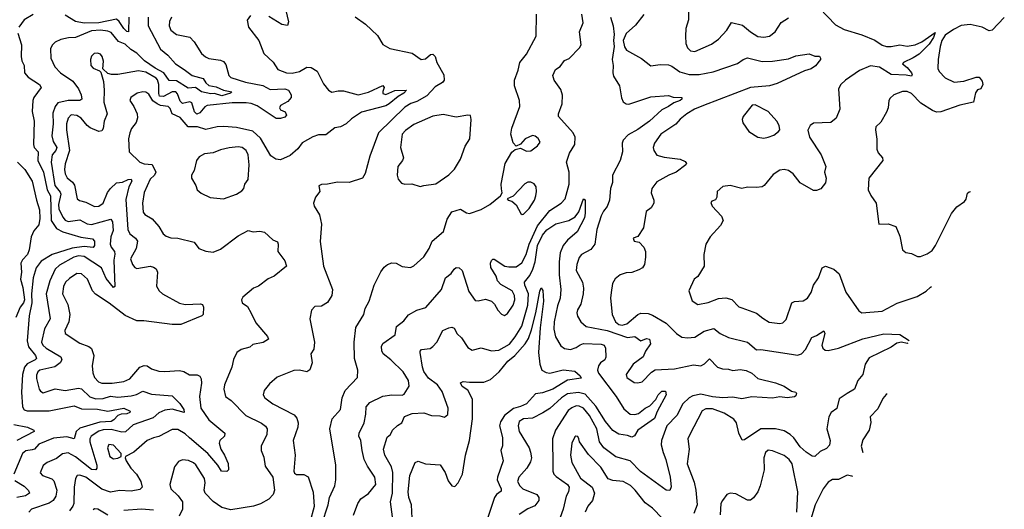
# Model space of a CAD drawing. Extents: x 2143765 to 2212931, y 878955 to 1017455.
# Tile 22 of 256: x 2171884 to 2178608, y 890705 to 894047. Entities that reach past the tile are written whole.
import ezdxf

# ---------------------------------------------------------------- set-up
doc = ezdxf.new("R2010")
doc.units = 0

msp = doc.modelspace()

# ---------------------------------------------------------------- linework, layer by layer
at = {"layer": '0CON20XD'}
for points in [[(2176454.4, 894155), (2176451.5, 894045), (2176433.8, 893986.2), (2176430.8, 893935), (2176434.1, 893884.1), (2176444.6, 893855), (2176465, 893834.5), (2176495, 893830), (2176609.3, 893880.7), (2176655.4, 893914.6), (2176714.2, 893975.8), (2176745, 894028.8), (2176820.3, 894010.3), (2176874.6, 893964.6), (2176925, 893931.2), (2176965, 893927.9), (2177005, 893935.5), (2177042.5, 893965), (2177085, 894026.7), (2177135, 894059.2)], [(2171975, 894081.8), (2171914.7, 894045.3), (2171876.9, 893995)], [(2172629.1, 894065), (2172626, 893965), (2172615, 893967.1), (2172595, 893987.7), (2172564.2, 894034.2), (2172545, 894051.2), (2172424.3, 894025.7), (2172324, 894024), (2172264.5, 894035), (2172195, 894076.7)], [(2173460, 894075), (2173436.4, 894043.6), (2173446.2, 893995), (2173517.5, 893905), (2173552, 893815), (2173615, 893755.8), (2173646.6, 893706.6), (2173706.7, 893685), (2173745, 893680.8), (2173795, 893693.5), (2173845, 893723.3), (2173875, 893721.1), (2173916, 893696), (2173959.8, 893609.8), (2173992.9, 893565), (2174015, 893552.5), (2174058.4, 893561.6), (2174095, 893561.8), (2174195, 893534.6), (2174265, 893552.7), (2174365, 893597.5), (2174373.1, 893585), (2174363.8, 893556.2), (2174365, 893542.9), (2174385, 893536.2), (2174445, 893562.4), (2174526, 893565), (2174507.8, 893545), (2174468.2, 893521.8), (2174408.3, 893471.7), (2174385, 893459.6), (2174218.1, 893415), (2174149.7, 893370.3), (2174113.8, 893335), (2174075, 893314.5), (2174035, 893308.6), (2173975, 893260), (2173925, 893260.6), (2173885, 893247.5), (2173814.1, 893205.9), (2173783.6, 893166.4), (2173730.3, 893119.7), (2173665, 893090.8), (2173633.3, 893095), (2173598.3, 893118.3), (2173528.2, 893238.2), (2173475, 893286.7), (2173365, 893310.5), (2173278, 893318), (2173232.5, 893315), (2173155, 893297.5), (2173097.5, 893315), (2173035, 893314.5), (2172978.8, 893378.8), (2172925.8, 893405), (2172911, 893441), (2172898.8, 893455), (2172845, 893461.9), (2172821.8, 893471.8), (2172793.4, 893493.3), (2172765, 893538.5), (2172745, 893552.5), (2172725, 893555.4), (2172685.3, 893544.7), (2172642.5, 893515), (2172637.1, 893495), (2172664.4, 893455), (2172685.6, 893405), (2172687.9, 893377.9), (2172680, 893345), (2172647.1, 893305), (2172635.5, 893274.5), (2172626.4, 893233.6), (2172631.9, 893145), (2172704.6, 893074.6), (2172735, 893063.8), (2172788.8, 893058.8), (2172812.5, 893005), (2172805, 892985.7), (2172775, 892957.5), (2172733.3, 892866.7), (2172721.8, 892795), (2172726, 892734), (2172737.9, 892717.9), (2172787.8, 892687.8), (2172833.6, 892635), (2172864.4, 892585), (2172885, 892568.1), (2172915, 892556.9), (2172965, 892554.4), (2173075, 892528.8), (2173107.5, 892485), (2173155.8, 892465.8), (2173205, 892460), (2173255, 892480), (2173375, 892571.1), (2173445, 892607.5), (2173479.3, 892599.3), (2173525, 892603.3), (2173555, 892596.7), (2173612.5, 892545), (2173645, 892530), (2173650, 892515), (2173646.2, 892465), (2173695, 892400), (2173706.2, 892365), (2173621.2, 892295), (2173581.7, 892278.3), (2173515, 892228.6), (2173480, 892215), (2173407, 892153), (2173399.2, 892135), (2173404, 892115), (2173440, 892090), (2173465, 892043.8), (2173497.6, 891977.6), (2173577.1, 891885), (2173582, 891865), (2173546.4, 891843.6), (2173475, 891828.6), (2173455, 891812), (2173397.5, 891795), (2173366.7, 891775), (2173343, 891727), (2173333.1, 891675), (2173282.9, 891555), (2173278.6, 891525), (2173288.8, 891475), (2173327.6, 891447.6), (2173428.6, 891345), (2173535, 891292.5), (2173562.2, 891272.2), (2173572.9, 891255), (2173571.5, 891215), (2173533.3, 891135), (2173532.2, 891105), (2173551.1, 891061.1), (2173560.2, 891000.2), (2173613.3, 890925), (2173623.8, 890835), (2173615, 890805.8), (2173585.3, 890774.7), (2173528.1, 890741.9), (2173480, 890725), (2173325, 890700.6), (2173265, 890716.9), (2173205, 890758.1), (2173150, 890815), (2173142.7, 890835), (2173149.7, 890885), (2173145.4, 890915), (2173087.3, 891007.3), (2173071.3, 891021.3), (2173036.9, 891036.9), (2172995, 891042.5), (2172968.9, 891031.1), (2172941.4, 890995), (2172910, 890875), (2172916.2, 890845), (2172966.8, 890796.8), (2172996.2, 890755), (2172996.2, 890705), (2172972.3, 890657.7)], [(2173701.3, 894108.7), (2173718.6, 894031.4), (2173713.3, 894006.7), (2173675, 894014.4), (2173585, 894068.8)], [(2173946.7, 890603.3), (2173990.5, 890735), (2173998.9, 890785), (2174035.5, 890865), (2174043.8, 890905), (2174043.8, 891005), (2174001.5, 891255), (2174017.6, 891322.4), (2174074.3, 891385.7), (2174086.9, 891465), (2174107.8, 891515), (2174190.8, 891605), (2174192.9, 891655), (2174171.1, 891735), (2174168.6, 891845), (2174179.4, 891945), (2174234.2, 892035), (2174244, 892075), (2174270, 892125), (2174304.3, 892235), (2174350.5, 892325), (2174373.5, 892356.5), (2174395, 892375.8), (2174425, 892388), (2174455, 892384), (2174495, 892362.5), (2174515, 892359.2), (2174553.9, 892356.1), (2174575, 892366.2), (2174645, 892427.5), (2174680.5, 892485), (2174700.8, 892535), (2174778.8, 892601.2), (2174804.4, 892685), (2174835, 892736), (2174895, 892754), (2174935, 892728), (2174955, 892724.2), (2175035, 892750.8), (2175094.2, 892785), (2175166.7, 892845), (2175178.8, 892865), (2175175, 892892.5), (2175172.2, 892925), (2175198.5, 893065), (2175245, 893142), (2175268.3, 893161.7), (2175305, 893170), (2175345, 893148.6), (2175375, 893151.4), (2175421.2, 893185), (2175438.3, 893211.7), (2175425, 893236.7), (2175405, 893251.2), (2175385, 893255.6), (2175335, 893232.9), (2175305, 893196.2), (2175275, 893182.5), (2175255, 893206.7), (2175238.5, 893265), (2175245.7, 893305.7), (2175299.6, 893455), (2175298.2, 893495), (2175264.1, 893595), (2175263.4, 893635), (2175287.7, 893702.3), (2175299.1, 893755), (2175345, 893812), (2175411.3, 893935), (2175414.5, 894085)], [(2174162.5, 890665), (2174192.2, 890745), (2174214.7, 890775.3), (2174266.6, 890813.4), (2174315.5, 890875), (2174308.2, 890925), (2174258.1, 890998.1), (2174237.5, 891045), (2174222.3, 891105), (2174214.6, 891175), (2174199.7, 891205), (2174202.2, 891225), (2174236.9, 891295), (2174247.1, 891355), (2174251.1, 891405), (2174275, 891432.7), (2174364, 891476), (2174425, 891486.2), (2174496.8, 891483.2), (2174508.5, 891491.5), (2174544.4, 891545), (2174538.5, 891585), (2174502.8, 891642.8), (2174417.5, 891725), (2174366.2, 891765), (2174357, 891787), (2174355.7, 891815), (2174364.6, 891835.4), (2174447.9, 891895), (2174456.9, 891953.1), (2174508.2, 891991.8), (2174538.3, 892031.7), (2174595, 892062.9), (2174657.2, 892082.8), (2174764.4, 892205), (2174791.9, 892285), (2174831.4, 892315), (2174851.4, 892345), (2174865, 892354.3), (2174885, 892352.5), (2174905, 892333.8), (2174952.1, 892192.1), (2174995, 892130), (2175015, 892128), (2175065, 892138), (2175105, 892126), (2175127.5, 892105), (2175150, 892065), (2175175, 892036), (2175195, 892028), (2175215, 892042), (2175255, 892098), (2175264.6, 892135), (2175263.1, 892165), (2175246.2, 892195), (2175170.3, 892240.3), (2175148.1, 892265), (2175137.8, 892295), (2175100.6, 892355), (2175099.2, 892385), (2175105, 892402.5), (2175115, 892411.2), (2175125, 892411.2), (2175196.2, 892365), (2175225, 892358.8), (2175275, 892360.4), (2175312.9, 892387.1), (2175343.3, 892445), (2175364.4, 892515), (2175419.3, 892640.7), (2175505.2, 892744.8), (2175581.9, 892795), (2175608.8, 892825), (2175636.7, 892923.3), (2175636.7, 893006.7), (2175618.8, 893075), (2175638.9, 893135), (2175674.4, 893195), (2175678.1, 893245), (2175662.9, 893275), (2175563.3, 893385), (2175562.7, 893405), (2175588.5, 893471.5), (2175592, 893532), (2175580.6, 893570.6), (2175532.9, 893635), (2175524.2, 893665), (2175542.4, 893707.6), (2175575, 893728), (2175605, 893768.8), (2175637, 893783), (2175706, 893855), (2175718, 893875), (2175706.2, 893965), (2175732.5, 894025), (2175722.5, 894085)], [(2176147.3, 894082.7), (2176090.3, 894009.7), (2176025, 893952), (2176005.3, 893905), (2176015, 893861.2), (2176028.3, 893838.3), (2176130.9, 893780.9), (2176195, 893730.8), (2176258.3, 893741.7), (2176315, 893738.1), (2176338.7, 893728.7), (2176391.8, 893691.8), (2176455, 893671.8), (2176525, 893671.8), (2176619.8, 893690.2), (2176785, 893748.5), (2176825, 893775.6), (2176855, 893785.6), (2176955, 893761.8), (2177025, 893763.9), (2177135, 893779.4), (2177185, 893801.1), (2177275, 893813.3), (2177315, 893797.1), (2177345, 893798.1), (2177353.5, 893785), (2177352.1, 893775), (2177317.9, 893732.1), (2177289.1, 893710.9), (2177243.1, 893696.9), (2177057.9, 893612.1), (2177005, 893595.4), (2176875, 893583), (2176555, 893461.4), (2176492.2, 893435), (2176440.9, 893405), (2176395, 893367.5), (2176365.9, 893334.1), (2176263.6, 893265), (2176218.8, 893205), (2176210.9, 893175), (2176214.5, 893155), (2176235, 893123.1), (2176285, 893107.5), (2176394.2, 893094.2), (2176428.3, 893078.3), (2176436.7, 893065), (2176432.5, 893055), (2176368, 893005), (2176316.7, 892985), (2176235, 892940), (2176202, 892895), (2176195.8, 892865), (2176214.2, 892815), (2176214, 892795), (2176196.6, 892763.4), (2176161.9, 892738.1), (2176143.3, 892625), (2176105, 892567.5), (2176072.5, 892555), (2176080, 892535), (2176115, 892527.5), (2176146.7, 892495), (2176156.7, 892465), (2176158.8, 892425), (2176152, 892375), (2176137, 892353), (2176111.7, 892338.3), (2176065, 892320.8), (2176025, 892318.6), (2175984.4, 892305.6), (2175951.1, 892278.9), (2175933.4, 892246.6), (2175922.9, 892185), (2175919.1, 892145), (2175929.1, 892035), (2175953.2, 891985), (2175975, 891967), (2175997.5, 891962.5), (2176029.8, 891970.2), (2176105, 892034.3), (2176125, 892044.3), (2176175, 892040.6), (2176205, 892029.4), (2176298, 891975), (2176368.8, 891905), (2176405, 891880.6), (2176445, 891875.6), (2176495, 891880.5), (2176558.3, 891921.7), (2176625, 891938.9), (2176668, 891905), (2176725, 891876.5), (2176855, 891845.4), (2176915, 891793.3), (2176945, 891795.6), (2177154.5, 891764.5), (2177195, 891756.7), (2177223, 891767), (2177250.6, 891795), (2177293.3, 891876.7), (2177325, 891890), (2177375, 891923.8), (2177382.9, 891905), (2177362.9, 891825), (2177368.8, 891805), (2177385, 891790), (2177405, 891788.6), (2177475, 891805.5), (2177642.7, 891867.3), (2177785, 891901.5), (2177895, 891897.3), (2177957.8, 891857)], [(2177345.4, 894125.4), (2177455, 894012.2), (2177515, 893980.5), (2177634.1, 893944.1), (2177725, 893906.8), (2177775, 893872.7), (2177803.3, 893865), (2177835, 893863.3), (2177895, 893876.2), (2177945, 893866.9), (2178000, 893875), (2178045.6, 893895), (2178135, 893960), (2178123.8, 893925), (2178095, 893880.8), (2178027.4, 893812.6), (2177985.5, 893785.5), (2177918.8, 893755), (2177914, 893745), (2177945, 893720), (2177974.3, 893685), (2177979.1, 893670.9), (2177975, 893661.9), (2177938.7, 893668.7), (2177835, 893672), (2177755, 893722), (2177695, 893731.5), (2177618.9, 893701.1), (2177524.2, 893635), (2177490.8, 893605), (2177475.6, 893575), (2177485.7, 893435), (2177460, 893375), (2177424.2, 893345.8), (2177305, 893340), (2177282.5, 893325), (2177267, 893293), (2177276.7, 893245), (2177356.7, 893125), (2177390, 893045), (2177380, 893005), (2177392.5, 892965), (2177386.1, 892933.9), (2177355, 892892.5), (2177325, 892880), (2177305, 892880), (2177215, 892934), (2177165.5, 892995.5), (2177135, 893018), (2177105, 893024.2), (2177075, 893019.2), (2177030.2, 892989.8), (2176968, 892915), (2176954.2, 892905.8), (2176915, 892900.8), (2176855, 892904), (2176815, 892894), (2176735, 892914), (2176685, 892907.5), (2176648, 892875), (2176644.2, 892835.8), (2176635, 892816.7), (2176611.7, 892808.3), (2176605, 892800), (2176613.3, 892775), (2176675.8, 892705.8), (2176688.8, 892675), (2176669.1, 892640.9), (2176598.8, 892565), (2176570, 892515), (2176555.8, 892445), (2176558, 892365), (2176515, 892293.8), (2176491.2, 892275), (2176454, 892195), (2176476.8, 892126.8), (2176515, 892102.9), (2176585, 892115.6), (2176656.9, 892143.1), (2176707.4, 892147.4), (2176746.6, 892136.6), (2176795, 892086), (2176815, 892079.2), (2176915, 892044.3), (2176958.5, 892008.5), (2177003.1, 891983.1), (2177075, 891973.3), (2177095, 891977.1), (2177119.2, 892000.8), (2177156.2, 892113.8), (2177175, 892123.3), (2177235, 892126.9), (2177264.6, 892145.4), (2177288.2, 892185), (2177305.6, 892235), (2177339.4, 892285), (2177365, 892352.5), (2177386.4, 892363.6), (2177445, 892344), (2177481.5, 892311.5), (2177525, 892186.7), (2177615, 892058.8), (2177635, 892046), (2177773.8, 892056.2), (2177877.4, 892112.6), (2178012.4, 892157.6), (2178075, 892194.2), (2178105, 892220), (2178110.5, 892226.7)], [(2172761.8, 894065), (2172762, 894005), (2172845, 893846.7), (2172895.8, 893805.8), (2172947.1, 893745), (2173007.6, 893707.6), (2173061.3, 893665), (2173136, 893646), (2173155.2, 893615), (2173175, 893598.7), (2173225, 893587.7), (2173275.3, 893565.3), (2173332.5, 893555), (2173324.2, 893545), (2173265, 893527.6), (2173215, 893542.4), (2173189.4, 893540.6), (2173125, 893554), (2173085, 893583.7), (2173035, 893578.6), (2172955, 893630), (2172905, 893631.6), (2172869, 893685), (2172808.8, 893715), (2172735.7, 893765.7), (2172685, 893818.6), (2172643.7, 893843.7), (2172605, 893879.6), (2172558.8, 893898.8), (2172509, 893959), (2172485, 893968.9), (2172435, 893975.8), (2172375, 893970.6), (2172265, 893925.5), (2172217.2, 893922.8), (2172165, 893911.4), (2172125, 893893.8), (2172105, 893873.3), (2172095, 893847.5), (2172097.5, 893785), (2172123.3, 893725), (2172163.2, 893683.2), (2172246.8, 893626.8), (2172284.7, 893574.7), (2172302.8, 893535), (2172307.7, 893505), (2172295, 893496), (2172214.8, 893495.2), (2172145, 893478.2), (2172125.8, 893454.2), (2172111.2, 893408.8), (2172112.6, 893335), (2172104.2, 893254.2), (2172111.6, 893215), (2172137, 893175), (2172130.7, 893155), (2172106.4, 893123.6), (2172098.7, 893075), (2172123.2, 892915), (2172160.5, 892870.5), (2172165.8, 892855.8), (2172148.5, 892785), (2172152, 892755), (2172177.8, 892697.8), (2172195, 892679.1), (2172215, 892669.2), (2172295, 892680.8), (2172345, 892653.7), (2172375, 892649.5), (2172505.4, 892685.4), (2172517.1, 892667.1), (2172522.4, 892607.6), (2172506.1, 892563.9), (2172502.1, 892515), (2172508.7, 892495), (2172530.8, 892465), (2172533.4, 892446.6), (2172526.8, 892405), (2172533.3, 892225), (2172525, 892218.8), (2172475, 892280.4), (2172442.2, 892352.2), (2172325, 892430.6), (2172285, 892435.2), (2172253.1, 892426.9), (2172155, 892370.8), (2172127, 892343), (2172089.5, 892265), (2172065.7, 892175), (2172092.3, 892005), (2172052.3, 891937.7), (2172031.9, 891845), (2172042.2, 891825), (2172065, 891803.5), (2172165.3, 891745.3), (2172172.7, 891725), (2172160.8, 891705), (2172123.6, 891676.4), (2172022.2, 891655), (2172007.7, 891642.3), (2171999.1, 891620.9), (2171998.1, 891598.1), (2172017.5, 891525), (2172025, 891510), (2172045, 891499.2), (2172125, 891526.4), (2172195, 891516.5), (2172285, 891532), (2172305, 891526.9), (2172362.5, 891472.5), (2172405, 891458.7), (2172455, 891461.6), (2172505, 891477.5), (2172555, 891469.1), (2172645, 891479.5), (2172681, 891489), (2172725, 891511.1), (2172785, 891490), (2172925, 891479.6), (2172976.4, 891426.3), (2173005.4, 891385), (2173006, 891365), (2172925, 891387.5), (2172875, 891381.1), (2172835, 891363.5), (2172795, 891329.3), (2172658.1, 891281.9), (2172606.6, 891233.4), (2172581.6, 891231.6), (2172509.1, 891249.1), (2172455, 891248.2), (2172425, 891238.8), (2172371.8, 891205), (2172362.6, 891185), (2172363.2, 891165), (2172410, 891005), (2172411.5, 890985), (2172405, 890973.1), (2172375, 890975.3), (2172265, 891063.7), (2172215, 891090.7), (2172176.4, 891083.7), (2172135, 891051.5), (2172072.5, 891025), (2172045, 891004.3), (2172022.7, 890952.7), (2172038.8, 890935), (2172102.7, 890912.7), (2172118.1, 890898.1), (2172136.7, 890835), (2172131.1, 890795), (2172112.7, 890765), (2172085, 890746.1), (2171965, 890705.5), (2171945.6, 890685)], [(2172920.8, 894065), (2172906.4, 894033.6), (2172904.7, 894005), (2172917.1, 893975), (2172955.3, 893945.3), (2173045, 893928), (2173074.6, 893894.6), (2173125.6, 893815), (2173152.2, 893792.2), (2173175, 893782.2), (2173255, 893771.4), (2173275, 893762.5), (2173290.9, 893740.9), (2173312.9, 893665), (2173325, 893652.2), (2173425, 893621.3), (2173545, 893598.2), (2173595, 893569.5), (2173695, 893574.8), (2173720, 893565), (2173737.5, 893535), (2173737.7, 893515), (2173715, 893488.4), (2173665, 893461.1), (2173658.9, 893445), (2173665, 893432.5), (2173697.2, 893417.2), (2173705.4, 893394.6), (2173695, 893381.2), (2173665, 893371.5), (2173635, 893372), (2173505, 893458.1), (2173465, 893474.3), (2173430.3, 893480.3), (2173335, 893479.5), (2173165, 893461.6), (2173148.2, 893451.8), (2173115, 893411.6), (2173092.9, 893402.9), (2173077.4, 893417.4), (2173060.1, 893480.1), (2173045, 893486.4), (2172995, 893475.4), (2172980.8, 893490.8), (2172961.7, 893541.7), (2172949.5, 893555), (2172925, 893555.2), (2172865, 893521.8), (2172839.7, 893525), (2172833.1, 893543.1), (2172834.3, 893605), (2172825.4, 893635.4), (2172815, 893647.3), (2172745, 893688), (2172695, 893697.7), (2172553.5, 893673.5), (2172511.7, 893671.7), (2172485, 893678.6), (2172452, 893712), (2172455.5, 893764.5), (2172448.1, 893795), (2172435, 893812), (2172415, 893819.2), (2172393.3, 893815), (2172375, 893798.8), (2172368.1, 893775), (2172370, 893735), (2172385, 893716), (2172428.8, 893698.8), (2172438, 893688), (2172456.9, 893625), (2172460.9, 893565)], [(2174175, 894067.5), (2174245.9, 894015.9), (2174328.3, 893938.3), (2174365, 893876.7), (2174410.9, 893850.9), (2174565, 893818.5), (2174625, 893774.2), (2174655, 893778.8), (2174689.7, 893810.3), (2174705, 893810.6), (2174721.4, 893795), (2174732.9, 893755), (2174781.3, 893671.3), (2174783.6, 893635), (2174771.2, 893618.8), (2174720.5, 893589.5), (2174663.3, 893526.7), (2174595, 893487.5), (2174555, 893475.4), (2174515, 893450.3), (2174334.4, 893275), (2174275.6, 893115), (2174242.4, 892997.6), (2174225, 892966.2), (2174135, 892936), (2174053.2, 892936.8), (2173987, 892923), (2173945, 892921.2), (2173926.7, 892913.3), (2173934, 892875), (2173904, 892835), (2173890.8, 892795), (2173894.4, 892774.4), (2173930.8, 892715), (2173945, 892650), (2173936.7, 892533.3), (2173959.1, 892365), (2174020.4, 892205), (2174016.2, 892165), (2173985, 892115.7), (2173945, 892090.8), (2173900.5, 892089.5), (2173877.5, 892065), (2173866, 892005), (2173898, 891845), (2173892.3, 891797.7), (2173871.2, 891765), (2173880.8, 891705), (2173865, 891657.5), (2173844.1, 891644.1), (2173794.2, 891654.2), (2173757, 891653), (2173642.6, 891607.4), (2173588.9, 891561.1), (2173554.6, 891515.4), (2173546.5, 891485), (2173557.1, 891465), (2173612.5, 891425), (2173758.7, 891348.7), (2173776.8, 891326.8), (2173785.7, 891295), (2173784.4, 891265), (2173752.2, 891175), (2173764.2, 891075), (2173755.3, 890965), (2173761.4, 890951.4), (2173775, 890942.3), (2173825, 890942.5), (2173855, 890925.7), (2173887.9, 890822.1), (2173895.7, 890724.3), (2173866.4, 890613.6)], [(2175919.2, 894065), (2175935.9, 894005.9), (2175943.8, 893945), (2175939.2, 893905), (2175944.8, 893865), (2175929.7, 893775), (2175936.2, 893735), (2175934.2, 893684.2), (2175940.3, 893660.3), (2175981.1, 893595), (2175993.6, 893513.6), (2176005, 893486.2), (2176025, 893471.4), (2176045, 893470.6), (2176195, 893520.6), (2176315, 893529.4), (2176347.8, 893517.8), (2176406.2, 893515), (2176405.7, 893505), (2176394, 893495), (2176350.3, 893480.3), (2176315, 893453.5), (2176269.4, 893430.6), (2176184.2, 893355), (2176105, 893298.2), (2176039.5, 893260.5), (2176005.5, 893224.5), (2175998.6, 893205), (2176001.4, 893145), (2175985.7, 893085), (2175932.2, 892985), (2175931.9, 892935), (2175918.9, 892895), (2175912.2, 892815), (2175895, 892772), (2175870.1, 892739.9), (2175855, 892708), (2175825.5, 892615), (2175810.8, 892515), (2175785, 892477.5), (2175721.1, 892445), (2175705, 892422.5), (2175688, 892375), (2175684.7, 892335), (2175727.7, 892255), (2175735.4, 892215), (2175732.7, 892175), (2175715.6, 892105), (2175694.5, 892065.5), (2175689.2, 892045), (2175693.3, 892023.3), (2175717.1, 891985), (2175751.6, 891951.6), (2175895.3, 891924.7), (2176035, 891878.2), (2176085, 891883.4), (2176125, 891855.3), (2176165, 891870.9), (2176185.6, 891865), (2176191.3, 891835), (2176157.4, 891785), (2176142, 891745), (2176074.4, 891695), (2176025.8, 891625), (2176030.8, 891605), (2176081.3, 891571.3), (2176105, 891567.5), (2176135, 891575.8), (2176199.3, 891640.7), (2176222.9, 891657.1), (2176355.9, 891664.1), (2176485, 891690), (2176535, 891684.5), (2176561.7, 891698.3), (2176595, 891731.2), (2176648.8, 891675), (2176682.8, 891662.8), (2176725, 891662.1), (2176755, 891652), (2176805, 891659.5), (2176845, 891653.1), (2176883.3, 891633.3), (2176925, 891598.5), (2177045, 891568.5), (2177105.4, 891545.4), (2177155, 891512), (2177185, 891503.3), (2177190, 891495), (2177185, 891480), (2177175, 891472.5), (2177125.4, 891464.6), (2177075, 891473.5), (2177025, 891464.4), (2176885, 891471.8), (2176815, 891457.8), (2176755, 891470.4), (2176685, 891465.4), (2176615, 891472.9), (2176535, 891491.7), (2176480.2, 891479.8), (2176455.2, 891464.8), (2176413.8, 891425), (2176371.2, 891345), (2176304.6, 891275), (2176266.5, 891175), (2176265.6, 891145), (2176278.5, 891091.5), (2176295.9, 891045), (2176325.4, 890925), (2176333, 890857), (2176325, 890834), (2176300, 890835), (2176122.7, 890962.7), (2176053.1, 891035), (2175955, 891062.5), (2175873.1, 891125), (2175844.4, 891164.4), (2175824.8, 891255), (2175775.4, 891345.4), (2175733.5, 891395), (2175705, 891408.4), (2175685, 891410), (2175655, 891398.4), (2175630.7, 891379.3), (2175542.5, 891245), (2175522.7, 891185), (2175524.7, 891005.3), (2175525.4, 890965.4), (2175531.9, 890945), (2175547.7, 890927.7), (2175624.5, 890875), (2175636.1, 890855), (2175631.8, 890825), (2175615, 890794.2), (2175594.7, 890705), (2175562.7, 890617.3)], [(2178608.2, 894061.8), (2178525, 893974.4), (2178505, 893970.6), (2178456, 893996), (2178375, 894014.1), (2178313.3, 894006.7), (2178261.2, 893978.8), (2178205, 893942), (2178182, 893905), (2178169.5, 893865), (2178156, 893776), (2178154.8, 893714.7), (2178164.3, 893694.3), (2178205, 893649.6), (2178265, 893619.6), (2178331.8, 893628.2), (2178415, 893654), (2178437.5, 893655), (2178456.7, 893626.7), (2178462.5, 893605), (2178447.5, 893575), (2178425, 893567.5), (2178411.7, 893548.3), (2178398, 893485), (2178305, 893462.5), (2178175, 893417.3), (2178145, 893415.4), (2178116.7, 893426.7), (2178037.8, 893477.8), (2177975, 893542.7), (2177945, 893556), (2177913.6, 893556.4), (2177853.3, 893535), (2177827.7, 893512.3), (2177820, 893495), (2177815.8, 893445), (2177804.2, 893415), (2177765, 893348), (2177731.2, 893315), (2177728, 893295), (2177737.7, 893232.3), (2177737, 893163), (2177747.7, 893137.7), (2177776.2, 893105), (2177778, 893085), (2177682.5, 892965), (2177679.2, 892885), (2177695.8, 892845.8), (2177733.8, 892795), (2177751.7, 892651.7), (2177815, 892652.5), (2177867.5, 892635), (2177895, 892570), (2177914, 892475), (2177935, 892458.8), (2177975, 892450), (2178015, 892431.5), (2178035, 892430.4), (2178080.8, 892449.2), (2178115, 892471.9), (2178137.8, 892505), (2178247.3, 892725), (2178285, 892769.4), (2178335.8, 892805), (2178347.3, 892822.7), (2178357.5, 892862.5), (2178367.5, 892872.5), (2178378, 892873.9)], [(2171872.2, 893955), (2171896.7, 893875), (2171893.1, 893795), (2171898.6, 893765), (2171914.3, 893734.3), (2171917.1, 893685), (2171942.5, 893655), (2172019.2, 893605), (2172030.8, 893585), (2171979.5, 893515), (2171972.9, 893495), (2171969.1, 893420.9), (2171981.6, 893355), (2171977.3, 893195), (2171983.6, 893175), (2172008.9, 893145), (2172008.1, 893085), (2172045.6, 893005), (2172072.4, 892885), (2172093.3, 892845), (2172097.7, 892675), (2172135, 892621.8), (2172178.2, 892598.2), (2172302.4, 892562.4), (2172380.4, 892550.4), (2172394.8, 892534.8), (2172395.6, 892504.4), (2172385, 892491.9), (2172325, 892499.6), (2172241.7, 892488.3), (2172105.4, 892445), (2172031.2, 892398.8), (2171997, 892353), (2171975.8, 892284.2), (2171964.8, 892175.2), (2171966.1, 892113.9), (2171949.7, 892025), (2171934.8, 891855), (2171945, 891813.5), (2171992.5, 891755), (2171997.8, 891735), (2171989.2, 891725), (2171935, 891698.6), (2171917.8, 891675), (2171903.7, 891625), (2171897, 891505), (2171903.2, 891403.2), (2171914.3, 891384.3), (2171935, 891375.9), (2172085, 891377.6), (2172255, 891411.8), (2172305, 891389.5), (2172415, 891387.9), (2172485, 891374.7), (2172595, 891395.7), (2172639.2, 891375), (2172635.7, 891365), (2172615, 891356.8), (2172576.3, 891353.7), (2172553.1, 891345), (2172526.2, 891315), (2172508.5, 891305), (2172430.7, 891299.3), (2172295, 891259), (2172270.5, 891235), (2172255, 891185.6), (2172205, 891198.3), (2172115, 891189.8), (2172015, 891150), (2171985, 891116.2), (2171968.8, 891111.2), (2171925, 891103.3), (2171903.5, 891086.5), (2171843.4, 890943.4)], [(2172460.9, 893565), (2172457.8, 893485), (2172480.9, 893405), (2172460.9, 893355), (2172454.4, 893305), (2172445, 893288.6), (2172425, 893283.3), (2172365, 893309.2), (2172345, 893324.5), (2172304.8, 893374.8), (2172275, 893392.9), (2172235, 893397.7), (2172213.8, 893375), (2172202.9, 893335), (2172202.4, 893295), (2172223.3, 893155), (2172195, 893063.3), (2172190.5, 893025), (2172194.2, 892995), (2172208.2, 892968.2), (2172245, 892937.3), (2172257.3, 892917.3), (2172276.9, 892825), (2172292.9, 892812.9), (2172335, 892801.1), (2172395, 892772.7), (2172425, 892774.1), (2172455, 892795.4), (2172483.8, 892866.2), (2172505, 892895.5), (2172545, 892933.3), (2172585, 892937.2), (2172625, 892956.7), (2172645, 892959.1), (2172648.6, 892945), (2172629.3, 892905), (2172609.5, 892820.5), (2172621.6, 892615), (2172635.8, 892585.8), (2172675.7, 892555), (2172687.3, 892535), (2172679.6, 892485), (2172640.9, 892415), (2172653.3, 892375), (2172670.8, 892355), (2172685, 892349.5), (2172775, 892363.5), (2172798, 892358), (2172815.5, 892345.5), (2172824.3, 892324.3), (2172818.9, 892228.9), (2172836.2, 892196.2), (2172860, 892175), (2172975, 892111.9), (2173015, 892102.5), (2173118.3, 892108.3), (2173131.7, 892101.7), (2173140, 892085), (2173136, 892035), (2173127.5, 892025), (2172985, 891965.6), (2172925, 891966.2), (2172732.1, 891992.1), (2172685, 891991.1), (2172605, 892026.6), (2172495, 892112.8), (2172402.7, 892172.7), (2172382.2, 892195), (2172347.5, 892275), (2172305, 892311.5), (2172275, 892313.3), (2172225, 892281.2), (2172197.7, 892255), (2172182.2, 892225), (2172177.2, 892175), (2172212.2, 892102.2), (2172226.1, 892035), (2172220, 891985), (2172192.5, 891925), (2172194, 891905), (2172295, 891838.2), (2172355, 891817.1), (2172373.4, 891803.4), (2172390.4, 891755), (2172378.2, 891685), (2172383.8, 891636.2), (2172395.5, 891605), (2172422.2, 891575), (2172445, 891565.4), (2172515, 891565.3), (2172595, 891577.2), (2172635, 891596.2), (2172705, 891674.4), (2172735, 891687.3), (2172755, 891684.4), (2172785, 891664.4), (2172835, 891648.2), (2172875, 891644.5), (2172975, 891653.3), (2173004.5, 891644.5), (2173042.8, 891622.8), (2173095, 891623.1), (2173113.7, 891613.7), (2173122.5, 891595), (2173125.4, 891565), (2173111.8, 891475), (2173120.3, 891395), (2173175.7, 891315.7), (2173284.2, 891225), (2173282.5, 891205), (2173250, 891175), (2173245.6, 891155), (2173257.3, 891115), (2173282.1, 891075), (2173306.9, 891016.9), (2173310, 890975), (2173298.1, 890961.9), (2173263.1, 890965), (2173237.1, 891005), (2173168.7, 891085), (2173043.2, 891193.2), (2173015, 891219.1), (2172965, 891249.5), (2172925, 891249.5), (2172835, 891201.1), (2172796.6, 891193.4), (2172755, 891174.5), (2172664.2, 891095.8), (2172606.7, 891065), (2172603.3, 891055), (2172611.2, 891035), (2172643.3, 890985), (2172681.5, 890945), (2172711.1, 890895), (2172720, 890855), (2172705, 890840), (2172645, 890827.9), (2172565, 890832.4), (2172505, 890820.6), (2172445, 890842.7), (2172335, 890923.5), (2172295, 890938.4), (2172275.4, 890934.6), (2172265.9, 890914.1), (2172254.8, 890855), (2172253.3, 890745), (2172246.1, 890725), (2172223.1, 890695)], [(2176965, 893238.1), (2176995, 893244.4), (2177035, 893259.2), (2177067, 893283), (2177076.2, 893295), (2177070, 893325), (2177054, 893355), (2176995, 893421.2), (2176907.5, 893465), (2176886.1, 893463.9), (2176824.1, 893385.9), (2176818.8, 893365), (2176822.3, 893342.3), (2176864.5, 893284.5), (2176925, 893244), (2176965, 893238.1)], [(2174619.3, 892909.3), (2174645, 892914), (2174725, 892926.2), (2174815, 892988.9), (2174852.8, 893027.2), (2174894.5, 893095), (2174925.7, 893184.3), (2174957, 893233), (2174968, 893365), (2174963.6, 893393.6), (2174945, 893396.2), (2174865, 893381.4), (2174775, 893399.3), (2174705, 893388.5), (2174575, 893331.8), (2174518.7, 893291.3), (2174495.8, 893265), (2174484.3, 893175), (2174504.2, 893105), (2174498.8, 893085), (2174465.8, 893044.2), (2174461.4, 892985), (2174468.3, 892958.3), (2174491.7, 892931.7), (2174513.9, 892923.9), (2174563, 892927), (2174619.3, 892909.3)], [(2173275, 892823.1), (2173365, 892856.5), (2173401.8, 892878.2), (2173413.8, 892895), (2173421.1, 892925), (2173443.5, 892956.5), (2173451.8, 893055), (2173444.3, 893125), (2173430.4, 893155), (2173404, 893174), (2173375, 893178.1), (2173315, 893172.1), (2173255, 893158.8), (2173205, 893137.9), (2173145, 893130.7), (2173109.7, 893110.3), (2173090.5, 893085), (2173075, 893017.5), (2173056.2, 892985), (2173056.1, 892966.1), (2173085.9, 892915.9), (2173096.7, 892885), (2173123, 892863), (2173185, 892834.2), (2173275, 892823.1)], [(2171870, 893075), (2171919.2, 893025), (2171970, 892945), (2171997.8, 892815), (2172018.6, 892748.6), (2172021.1, 892688.9), (2172015, 892646.7), (2171981.2, 892605), (2171963.3, 892565), (2171948.6, 892475), (2171937.5, 892445), (2171902.9, 892407.1), (2171891.8, 892385), (2171896, 892324), (2171889, 892275), (2171905, 892218), (2171917.3, 892135), (2171910.7, 892115), (2171886.2, 892085), (2171857.9, 892015)], [(2175315, 892717.5), (2175325, 892720), (2175363, 892757), (2175399.1, 892815), (2175409.1, 892845), (2175414.4, 892875), (2175410, 892905), (2175396.6, 892926.6), (2175375, 892938.9), (2175355, 892937.8), (2175334.6, 892925.4), (2175255, 892842.5), (2175212.5, 892825), (2175220, 892815), (2175245, 892807.5), (2175273.9, 892783.9), (2175307.5, 892725), (2175315, 892717.5)], [(2174440, 890585), (2174417.3, 890755), (2174430.5, 890815), (2174433.1, 890955), (2174423.3, 890995), (2174378.2, 891075), (2174368.9, 891115), (2174393.4, 891196.6), (2174415.7, 891214.3), (2174430.8, 891245), (2174465, 891277.1), (2174494.2, 891295), (2174512.5, 891337.5), (2174565, 891358.5), (2174645, 891363.3), (2174696.1, 891343.9), (2174753.6, 891343.6), (2174785, 891333.3), (2174807.7, 891352.3), (2174810, 891395), (2174768.5, 891508.5), (2174737.1, 891555), (2174675, 891598.9), (2174645, 891645.7), (2174634.7, 891675), (2174620, 891775), (2174620, 891785), (2174628.8, 891795), (2174687.1, 891802.9), (2174706, 891815), (2174732, 891845), (2174774.2, 891925.8), (2174815, 891942.9), (2174835, 891946.9), (2174851.2, 891941.2), (2174872.2, 891902.2), (2174900.5, 891875), (2174945, 891810), (2174975, 891790), (2175035, 891807.1), (2175105, 891785.4), (2175155, 891790), (2175229.2, 891830.8), (2175267.3, 891882.7), (2175312.7, 891955), (2175355, 892098), (2175358.9, 892175), (2175332.9, 892235), (2175332.3, 892255), (2175368.9, 892301.1), (2175389, 892345), (2175405.2, 892395), (2175421.3, 892505), (2175454.1, 892575.9), (2175485, 892611.7), (2175545, 892652.4), (2175633.1, 892676.9), (2175678.5, 892701.5), (2175703.2, 892735), (2175734.3, 892825), (2175745, 892816.7), (2175746.3, 892726.3), (2175740.8, 892695), (2175690.5, 892599.5), (2175625, 892542.7), (2175595.3, 892504.7), (2175575.2, 892455), (2175567.5, 892395), (2175568.1, 892305), (2175579.6, 892205), (2175574.7, 892145), (2175556.4, 892093.6), (2175533.4, 891985), (2175530.9, 891935), (2175542.7, 891882.7), (2175580.2, 891820.2), (2175605, 891801.8), (2175645, 891796.2), (2175685, 891808.2), (2175711.6, 891828.4), (2175735, 891837.1), (2175855, 891831.3), (2175874.7, 891824.7), (2175883.6, 891803.6), (2175887.1, 891742.9), (2175879.6, 891725), (2175850, 891705), (2175836.1, 891685), (2175831.1, 891655), (2175836.7, 891635), (2175957.1, 891475), (2176009.9, 891389.9), (2176053.1, 891353.1), (2176085, 891351.5), (2176110.7, 891359.3), (2176155, 891394.6), (2176188, 891412), (2176228.6, 891455), (2176245, 891487.1), (2176269.1, 891510.9), (2176295, 891511.2), (2176298.2, 891485), (2176237.3, 891372.7), (2176218.9, 891325), (2176104.3, 891245), (2176083.5, 891206.5), (2176065, 891198.1), (2176035, 891208.9), (2175975, 891216.7), (2175935, 891243.3), (2175885, 891302.9), (2175819.1, 891409.1), (2175745, 891490), (2175701.1, 891501.1), (2175625, 891491.9), (2175585, 891464.7), (2175505, 891392.5), (2175456.3, 891363.7), (2175385, 891327.5), (2175325, 891322), (2175295, 891302.9), (2175288.7, 891275), (2175296, 891235), (2175362.2, 891125), (2175372.2, 891095), (2175378.5, 891055), (2175371.5, 891028.5), (2175348.2, 890985), (2175293.1, 890925), (2175284.5, 890895), (2175299.4, 890865), (2175320, 890845), (2175415.6, 890805), (2175430, 890785), (2175429.4, 890765), (2175400.9, 890729.1), (2175355, 890708.2), (2175295, 890669.2)], [(2174563.2, 890645), (2174559.7, 890735), (2174540.9, 890785), (2174536.5, 890825), (2174549.4, 890935), (2174585, 891023.8), (2174605, 891032.9), (2174655, 891014.4), (2174755, 891008.6), (2174788.9, 890955), (2174809.4, 890899.4), (2174835, 890866), (2174855, 890861.4), (2174878.2, 890885), (2174907.9, 890945), (2174928.8, 891075), (2174955.3, 891175.3), (2174977.3, 891322.7), (2174976.2, 891456.2), (2174945, 891518), (2174905, 891542.2), (2174895, 891567.5), (2174913.1, 891576.9), (2174955, 891571.9), (2175053.6, 891573.6), (2175098.2, 891591.8), (2175157.3, 891642.8), (2175217.5, 891715), (2175266.5, 891753.5), (2175336.9, 891835), (2175359.3, 891870.7), (2175379.4, 891930.6), (2175408.8, 892045), (2175435, 892193.8), (2175445, 892216.2), (2175457.2, 892197.2), (2175460.3, 892125), (2175437.3, 891942.7)], [(2175437.3, 891942.7), (2175427.3, 891775), (2175435.5, 891695), (2175450, 891655), (2175479.1, 891639.1), (2175505, 891634.5), (2175595, 891656.8), (2175675, 891648.6), (2175712.5, 891615), (2175719.2, 891600.8), (2175625, 891587.1), (2175526, 891525), (2175455, 891499.5), (2175407.5, 891492.5), (2175344.2, 891425), (2175305, 891405.4), (2175257, 891393), (2175194.7, 891345.3), (2175168.3, 891301.7), (2175160.4, 891275), (2175181.5, 891195), (2175181.5, 891138.5), (2175170.9, 891105), (2175186.4, 891035), (2175146, 890925), (2175145.4, 890905), (2175157.7, 890875), (2175171.5, 890845), (2175171.5, 890828.5), (2175140, 890805), (2175125.7, 890784.3), (2175069.8, 890615)], [(2177949.9, 891838), (2177945, 891836.5), (2177905, 891845.6), (2177875, 891839.6), (2177835, 891811.6), (2177685, 891738.9), (2177658.5, 891695), (2177641.9, 891625), (2177607.5, 891585), (2177585.7, 891525), (2177535, 891495.6), (2177481.5, 891458.5), (2177465, 891392.5), (2177425.8, 891365), (2177409.4, 891335), (2177396.7, 891255), (2177420, 891175), (2177415, 891143.3), (2177395, 891120), (2177350.5, 891099.5), (2177315, 891066), (2177295, 891068), (2177254.2, 891095), (2177215, 891130.8), (2177171.7, 891191.7), (2177145.7, 891215), (2177105, 891239.2), (2177044.7, 891254.7), (2176946.4, 891253.6), (2176835, 891178.6), (2176817.5, 891177.5), (2176795.5, 891225), (2176778.2, 891295), (2176761.1, 891321.1), (2176695, 891361.4), (2176615, 891389.7), (2176569.7, 891390.3), (2176543.9, 891376.1), (2176458.3, 891211.7), (2176447.5, 891185), (2176456, 891115), (2176442.9, 891015), (2176490.5, 890890.5), (2176501.8, 890835), (2176510.7, 890735), (2176488.9, 890675)], [(2177807.4, 891493), (2177801, 891489), (2177779.4, 891460.6), (2177745, 891390.8), (2177691.2, 891335), (2177697.7, 891297.7), (2177685.7, 891244.3), (2177642.1, 891177.9), (2177630.5, 891135), (2177642.1, 891093)], [(2171844.3, 891284.3), (2171936.7, 891265), (2171980, 891245), (2171982.5, 891235), (2171865, 891174.7)], [(2176275, 890642.5), (2176205, 890713.1), (2176155, 890748.5), (2176086.4, 890836.4), (2176055, 890867.1), (2176005, 890895.4), (2175935, 890901.1), (2175903.4, 890913.4), (2175853, 890993), (2175769, 891079), (2175707.1, 891165), (2175702, 891185), (2175695, 891202.5), (2175682.5, 891205), (2175675, 891200), (2175655.7, 891155), (2175646.1, 891075), (2175654.6, 891025), (2175715, 890917.7), (2175793.3, 890855), (2175810.5, 890815), (2175796.7, 890765), (2175764, 890726), (2175746.4, 890685)], [(2172525, 891048.5), (2172555, 891052.9), (2172577.5, 891065), (2172576, 891085), (2172525, 891143.3), (2172493.7, 891146.3), (2172482.7, 891125), (2172500, 891065), (2172525, 891048.5)], [(2177191.8, 890685), (2177197.3, 890825), (2177159.7, 891015), (2177140, 891045), (2177105, 891072.8), (2177025, 891103.6), (2176995, 891107.8), (2176976.8, 891093.2), (2176965, 891056.7), (2176967.3, 890975), (2176940.9, 890865), (2176925.3, 890824.7), (2176895, 890782.9), (2176875, 890768.1), (2176855, 890767.8), (2176775, 890810.8), (2176736.1, 890813.9), (2176714.1, 890805.9), (2176684.3, 890765.7), (2176671.4, 890745), (2176666.8, 890666.8)], [(2177574.5, 890929.4), (2177568, 890932), (2177535, 890938.6), (2177475, 890908.6), (2177435, 890908.9), (2177405, 890890.6), (2177371.3, 890845), (2177316.9, 890735), (2177281.2, 890615)], [(2171851.8, 890901.8), (2171913.3, 890863.3), (2171945, 890833.3), (2171951.8, 890815), (2171922.4, 890797.6), (2171865, 890786)], [(2172485, 890664.2), (2172416.7, 890705), (2172395, 890708.8), (2172385, 890700)], [(2172797.9, 890697.9), (2172715, 890705.9), (2172595, 890696.2)]]:
    msp.add_lwpolyline(points, dxfattribs=at)

doc.saveas('drawing.dxf')
